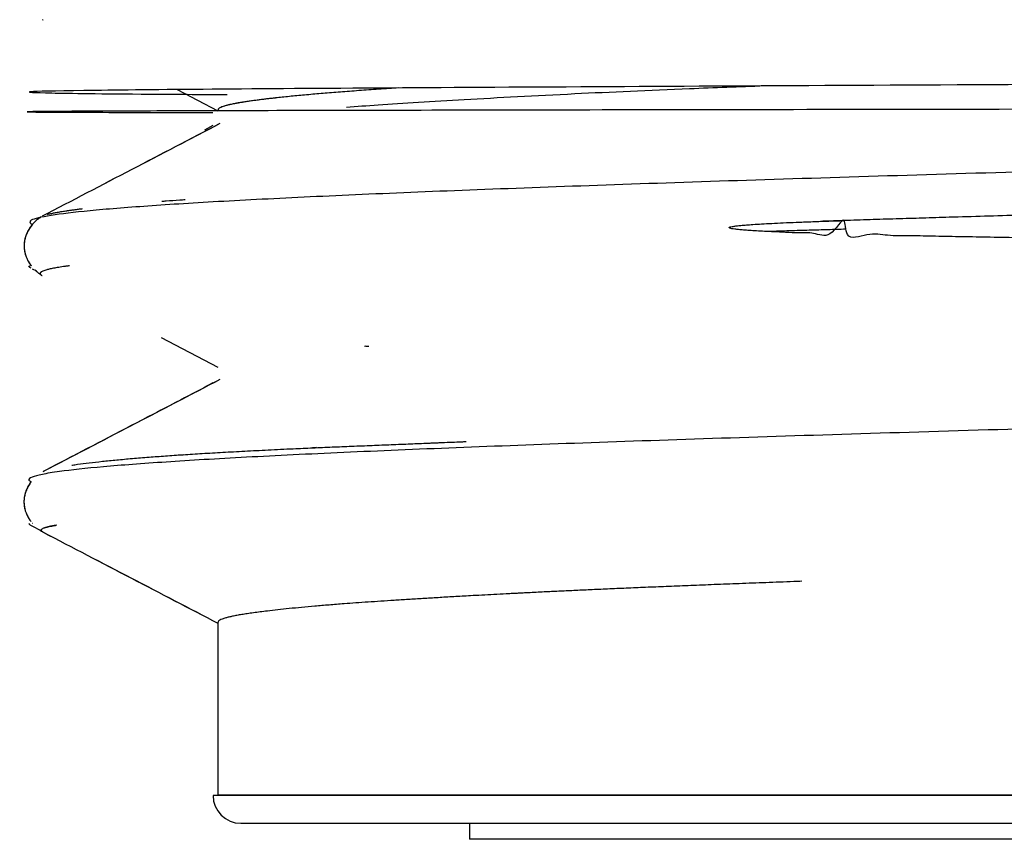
# Model space of a CAD drawing. Header units: millimetres. Extents: x 8 to 740, y 12 to 366.
# Tile 1 of 45: x 44 to 51, y 303 to 309. Entities that reach past the tile are written whole.
import ezdxf

# ---------------------------------------------------------------- set-up
doc = ezdxf.new("R2010")
doc.units = ezdxf.units.MM

msp = doc.modelspace()

# ---------------------------------------------------------------- linework, layer by layer
at = {"color": 7, "linetype": 'Continuous', "lineweight": 30}
for p, q in [((44.0379, 308.8063), (44.0364, 308.8072)), ((44.0392, 308.8065), (44.0394, 308.8064)), ((44.9884, 308.3117), (45.2781, 308.1607)), ((44.9884, 308.3117), (45.2781, 308.1607)), ((45.2429, 308.057), (45.1817, 308.0251)), ((49.7117, 307.3842), (49.5601, 307.3793)), ((43.9623, 307.0432), (43.9934, 307.027)), ((44.8754, 306.5554), (45.2781, 306.3455)), ((44.8754, 306.5554), (45.2781, 306.3455)), ((46.3249, 306.4937), (46.3167, 306.4931)), ((45.2427, 306.2339), (45.1748, 306.1985)), ((45.9769, 305.7755), (45.9475, 305.7742)), ((45.034, 305.7258), (44.9962, 305.7233)), ((43.9549, 305.2241), (44.028, 305.186)), ((43.9618, 305.2415), (43.9651, 305.2417)), ((44.0382, 305.1792), (44.0374, 305.1797)), ((45.2781, 304.539), (45.2781, 303.315)), ((45.2781, 304.539), (45.2781, 303.315)), ((60.7928, 303.312), (45.2435, 303.312)), ((45.2781, 303.315), (45.2781, 303.312)), ((63.4381, 303.315), (45.2781, 303.315)), ((47.0581, 303.115), (47.0581, 303.0011)), ((47.0581, 303.115), (47.0581, 303.0011)), ((61.8581, 303.0011), (47.0581, 303.0011))]:
    msp.add_line(p, q, dxfattribs=at)
msp.add_arc((45.4406, 303.312), 0.1971, 180, 270, dxfattribs=at)
for points, knots in [([(64.7061, 308.4701), (64.6964, 308.4644), (64.6724, 308.4504), (63.6941, 308.4304), (61.8102, 308.409), (58.9795, 308.3884), (55.4134, 308.3685), (51.471, 308.3493), (48.3766, 308.3341), (46.3388, 308.3223), (45.0923, 308.3135), (44.2446, 308.3048), (43.8599, 308.2964), (44.0307, 308.2881), (44.5305, 308.2815), (45.1527, 308.2778), (45.3435, 308.2767)], [0, 0, 0, 0, 0.052748, 0.130729, 0.214707, 0.304671, 0.40061, 0.502513, 0.610368, 0.666822, 0.724783, 0.784251, 0.845226, 0.907707, 0.971694, 1, 1, 1, 1]), ([(46.5557, 308.3233), (46.5335, 308.3219), (46.46, 308.3172), (46.3442, 308.3093), (46.2081, 308.2995), (46.0813, 308.2896), (45.9611, 308.2796), (45.8484, 308.2694), (45.7616, 308.2608), (45.7106, 308.2553), (45.691, 308.2531), (45.6854, 308.2525), (45.6811, 308.252), (45.6728, 308.2511), (45.6603, 308.2497), (45.6397, 308.2473), (45.6144, 308.2444), (45.5845, 308.2407), (45.5537, 308.2368), (45.5222, 308.2326), (45.4905, 308.2281), (45.4591, 308.2234), (45.4284, 308.2183), (45.3989, 308.213), (45.3712, 308.2074), (45.3461, 308.2016), (45.324, 308.1955), (45.3055, 308.1892), (45.291, 308.1826), (45.2822, 308.1762), (45.2782, 308.171), (45.2785, 308.1681), (45.2786, 308.1672)], [0, 0, 0, 0, 0.026441, 0.087513, 0.148585, 0.209657, 0.270729, 0.335081, 0.399432, 0.431145, 0.436805, 0.439734, 0.442722, 0.445768, 0.457126, 0.46923, 0.490472, 0.513683, 0.538863, 0.566012, 0.595131, 0.626218, 0.659274, 0.694299, 0.731294, 0.770257, 0.810442, 0.852525, 0.896508, 0.94239, 0.980943, 1, 1, 1, 1]), ([(49.1475, 308.3375), (48.9689, 308.3307), (48.4927, 308.3127), (47.7612, 308.2799), (47.022, 308.2404), (46.4934, 308.2084), (46.2603, 308.1906), (46.1877, 308.185)], [0, 0, 0, 0, 0.143469, 0.3823, 0.645002, 0.889354, 1, 1, 1, 1]), ([(45.4588, 308.2233), (45.4581, 308.2232), (45.456, 308.2228), (45.4514, 308.2221), (45.4446, 308.221), (45.4359, 308.2196), (45.4257, 308.2179), (45.4141, 308.2158), (45.4007, 308.2134), (45.3859, 308.2105), (45.3699, 308.2072), (45.3535, 308.2035), (45.3374, 308.1994), (45.3219, 308.195), (45.308, 308.1902), (45.296, 308.1852), (45.2865, 308.1799), (45.2804, 308.1742), (45.2776, 308.17), (45.2783, 308.1677), (45.2784, 308.1674)], [0, 0, 0, 0, 0.005618, 0.018156, 0.03818, 0.063635, 0.094522, 0.13084, 0.17259, 0.225348, 0.284812, 0.350981, 0.423856, 0.503436, 0.589721, 0.678863, 0.774185, 0.875686, 0.983367, 1, 1, 1, 1]), ([(63.8864, 308.1989), (63.7689, 308.1982), (63.3219, 308.1954), (61.637, 308.1909), (58.9981, 308.1852), (55.7935, 308.1798), (52.4018, 308.1746), (49.1504, 308.1695), (46.4146, 308.1646), (44.5099, 308.1599), (43.7765, 308.1554), (44.0221, 308.1517), (44.9401, 308.1497), (45.2415, 308.149)], [0, 0, 0, 0, 0.033771, 0.128464, 0.224856, 0.322945, 0.422732, 0.524214, 0.627392, 0.732264, 0.83883, 0.947089, 1, 1, 1, 1]), ([(63.2053, 308.1199), (62.9821, 308.1086), (62.5356, 308.0862), (61.7254, 308.0525), (60.8254, 308.0189), (59.837, 307.9853), (58.7761, 307.9517), (57.6562, 307.9181), (56.4924, 307.8845), (55.3001, 307.8509), (54.0952, 307.8174), (52.8939, 307.7838), (51.712, 307.7503), (50.5655, 307.7168), (49.4695, 307.6833), (48.4386, 307.6498), (47.4867, 307.6163), (46.6263, 307.5829), (45.869, 307.5494), (45.2248, 307.516), (44.7027, 307.4826), (44.3081, 307.4492), (44.0515, 307.4158), (43.9255, 307.3845), (43.9517, 307.3643), (43.9634, 307.3552)], [0, 0, 0, 0, 0.043832, 0.087664, 0.131495, 0.175327, 0.219159, 0.262991, 0.306822, 0.350654, 0.394486, 0.438317, 0.482149, 0.525981, 0.569812, 0.613644, 0.657476, 0.701307, 0.745139, 0.78897, 0.832802, 0.876633, 0.920465, 0.964296, 1, 1, 1, 1]), ([(45.2825, 308.066), (45.0778, 307.9592), (44.661, 307.7419), (44.2442, 307.5247), (44.0322, 307.4142)], [0, 0, 0, 0, 0.491287, 1, 1, 1, 1]), ([(45.2924, 308.0711), (45.0842, 307.9626), (44.6642, 307.7436), (44.2443, 307.5247), (44.0325, 307.4144)], [0, 0, 0, 0, 0.495866, 1, 1, 1, 1]), ([(64.7758, 307.9742), (64.7758, 307.9727), (64.7757, 307.9692), (64.7701, 307.9636), (64.7599, 307.9576), (64.7453, 307.9515), (64.7262, 307.9455), (64.6999, 307.9388), (64.6643, 307.9313), (64.6174, 307.9231), (64.5622, 307.915), (64.4988, 307.9068), (64.4272, 307.8986), (64.3539, 307.8911), (64.2811, 307.8843), (64.2107, 307.8781), (64.1356, 307.8719), (64.057, 307.8657), (63.975, 307.8596), (63.8899, 307.8536), (63.8007, 307.8476), (63.6964, 307.8408), (63.5754, 307.8334), (63.4356, 307.8252), (63.2884, 307.817), (63.1338, 307.8089), (62.9718, 307.8007), (62.8164, 307.7932), (62.6695, 307.7864), (62.5328, 307.7802), (62.3921, 307.774), (62.2495, 307.7678), (62.1051, 307.7617), (61.9591, 307.7557), (61.8098, 307.7496), (61.6393, 307.7429), (61.4465, 307.7354), (61.2297, 307.7273), (61.007, 307.7191), (60.7786, 307.711), (60.5444, 307.7028), (60.3245, 307.6953), (60.1202, 307.6885), (59.9325, 307.6823), (59.7421, 307.676), (59.5516, 307.6699), (59.361, 307.6638), (59.1707, 307.6577), (58.9781, 307.6517), (58.7607, 307.645), (58.5177, 307.6375), (58.2484, 307.6294), (57.9755, 307.6212), (57.6989, 307.6131), (57.4191, 307.6049), (57.1594, 307.5974), (56.9206, 307.5906), (56.7033, 307.5844), (56.4847, 307.5781), (56.2677, 307.572), (56.0525, 307.5658), (55.8392, 307.5598), (55.6252, 307.5538), (55.3853, 307.547), (55.1197, 307.5396), (54.8282, 307.5314), (54.5357, 307.5233), (54.2424, 307.5152), (53.9484, 307.507), (53.6783, 307.4995), (53.432, 307.4927), (53.2094, 307.4864), (52.9873, 307.4802), (52.7742, 307.4742), (52.5703, 307.4684), (52.3755, 307.4629), (52.1813, 307.4573), (51.9653, 307.4511), (51.7281, 307.4443), (51.4704, 307.4369), (51.214, 307.4294), (50.9591, 307.422), (50.7061, 307.4146), (50.4756, 307.4077), (50.2672, 307.4014), (50.0803, 307.3957), (49.8949, 307.3901), (49.7726, 307.3862), (49.7115, 307.3843)], [0, 0, 0, 0, 0.007497, 0.01807, 0.028252, 0.038435, 0.048635, 0.058835, 0.072616, 0.0864, 0.100181, 0.114061, 0.127943, 0.141823, 0.152376, 0.162929, 0.173501, 0.184073, 0.194256, 0.204438, 0.214638, 0.224838, 0.238619, 0.252403, 0.266185, 0.280064, 0.293947, 0.307827, 0.318379, 0.328932, 0.339504, 0.350077, 0.360259, 0.370442, 0.380642, 0.390842, 0.404623, 0.418407, 0.432188, 0.446068, 0.459951, 0.47383, 0.484383, 0.494936, 0.505508, 0.51608, 0.526263, 0.536445, 0.546645, 0.556846, 0.570627, 0.584411, 0.598192, 0.612072, 0.625954, 0.639834, 0.650387, 0.66094, 0.671512, 0.682084, 0.692267, 0.702449, 0.712649, 0.722849, 0.736631, 0.750415, 0.764196, 0.778076, 0.791958, 0.805838, 0.816391, 0.826944, 0.837516, 0.848088, 0.857435, 0.866782, 0.876142, 0.885502, 0.898121, 0.910743, 0.923362, 0.936057, 0.948754, 0.961449, 0.97108, 0.98071, 0.990355, 1, 1, 1, 1]), ([(44.8811, 307.5213), (44.8915, 307.5221), (44.9317, 307.5252), (44.9864, 307.529), (45.0323, 307.5322), (45.0449, 307.533)], [0, 0, 0, 0, 0.2012767, 0.7802079, 1, 1, 1, 1]), ([(44.0708, 307.4277), (44.0748, 307.4288), (44.0855, 307.4317), (44.1068, 307.4364), (44.1342, 307.4419), (44.1655, 307.4474), (44.1925, 307.4517), (44.2124, 307.4546), (44.2233, 307.4562), (44.2345, 307.4578), (44.2445, 307.4592), (44.2555, 307.4607), (44.268, 307.4624), (44.2872, 307.4649), (44.3039, 307.4671), (44.3159, 307.4685), (44.3184, 307.4688)], [0, 0, 0, 0, 0.082667, 0.222732, 0.351691, 0.486018, 0.625734, 0.663521, 0.701686, 0.740229, 0.77893, 0.801343, 0.848168, 0.898712, 0.978412, 1, 1, 1, 1]), ([(44.0263, 307.4104), (44.0164, 307.4039), (43.9975, 307.3914), (43.9715, 307.3664), (43.9497, 307.3394), (43.9359, 307.317), (43.927, 307.2992), (43.9209, 307.2852), (43.9141, 307.2659), (43.9084, 307.2423), (43.9053, 307.2162), (43.9056, 307.1898), (43.9088, 307.1664), (43.9133, 307.148), (43.9178, 307.1337), (43.9232, 307.1194), (43.9308, 307.1028), (43.9421, 307.0827), (43.9515, 307.0698), (43.9566, 307.0629)], [0, 0, 0, 0, 0.1195892, 0.2278012, 0.3232834, 0.4058403, 0.4282825, 0.4617318, 0.5065633, 0.5602097, 0.6154581, 0.6718407, 0.724049, 0.7645346, 0.7933889, 0.819936, 0.8682365, 0.9287557, 1, 1, 1, 1]), ([(44.0263, 307.4104), (44.0261, 307.4104), (44.016, 307.4049), (43.9965, 307.3901), (43.9701, 307.365), (43.9482, 307.3373), (43.9343, 307.3141), (43.9254, 307.2956), (43.9194, 307.2812), (43.9129, 307.2616), (43.9077, 307.2379), (43.9051, 307.2115), (43.906, 307.1849), (43.9098, 307.1613), (43.9148, 307.1427), (43.9197, 307.1284), (43.926, 307.1129), (43.9356, 307.0938), (43.9465, 307.0757), (43.9546, 307.0658), (43.9571, 307.0629)], [0, 0, 0, 0, 0.001673, 0.125841, 0.236354, 0.332905, 0.415344, 0.438426, 0.473209, 0.519937, 0.575452, 0.631572, 0.687714, 0.739348, 0.779895, 0.809438, 0.836333, 0.894184, 0.968292, 1, 1, 1, 1]), ([(44.0192, 307.4014), (44.0192, 307.4014), (44.0189, 307.4026), (44.0198, 307.404), (44.0208, 307.4055), (44.0211, 307.4059), (44.0214, 307.4062), (44.0217, 307.4066), (44.022, 307.407), (44.0224, 307.4074), (44.0229, 307.4079), (44.0236, 307.4083), (44.0241, 307.4086)], [0, 0, 0, 0, 0.014616, 0.512193, 0.565861, 0.619088, 0.671874, 0.724221, 0.776128, 0.827596, 0.878624, 1, 1, 1, 1]), ([(63.5198, 307.1212), (63.5347, 307.1213), (63.6046, 307.1218), (63.7193, 307.1225), (63.8632, 307.1236), (63.9956, 307.1246), (64.1175, 307.1256), (64.2286, 307.1267), (64.3291, 307.1277), (64.4191, 307.1287), (64.4987, 307.1298), (64.5681, 307.1308), (64.6273, 307.1319), (64.6764, 307.133), (64.7157, 307.134), (64.7466, 307.1351), (64.7678, 307.1363), (64.7777, 307.1376), (64.7756, 307.1388), (64.7619, 307.14), (64.7368, 307.1413), (64.7007, 307.1425), (64.6538, 307.1438), (64.5965, 307.145), (64.5291, 307.1463), (64.4519, 307.1476), (64.3653, 307.1489), (64.2696, 307.1501), (64.1652, 307.1514), (64.0524, 307.1527), (63.9315, 307.154), (63.8029, 307.1553), (63.6669, 307.1566), (63.524, 307.1579), (63.3744, 307.1593), (63.2184, 307.1606), (63.0477, 307.162), (62.8612, 307.1635), (62.658, 307.165), (62.4483, 307.1666), (62.2324, 307.1682), (62.0109, 307.1698), (61.7873, 307.1713), (61.5623, 307.1729), (61.3367, 307.1744), (61.1075, 307.176), (60.8754, 307.1775), (60.6406, 307.1791), (60.4036, 307.1807), (60.1568, 307.1823), (59.9003, 307.184), (59.6342, 307.1857), (59.3672, 307.1875), (59.0996, 307.1892), (58.8265, 307.191), (58.5482, 307.1929), (58.265, 307.1948), (57.983, 307.1967), (57.7024, 307.1986), (57.4236, 307.2005), (57.131, 307.2025), (56.8249, 307.2047), (56.5061, 307.207), (56.1917, 307.2093), (55.8803, 307.2116), (55.5723, 307.214), (55.2682, 307.2164), (54.9701, 307.2188), (54.6784, 307.2212), (54.395, 307.2236), (54.1199, 307.226), (53.8534, 307.2284), (53.5938, 307.2309), (53.3299, 307.2334), (53.0626, 307.2361), (52.7928, 307.2389), (52.5326, 307.2417), (52.282, 307.2445), (52.0423, 307.2473), (51.8136, 307.2502), (51.5956, 307.253), (51.3869, 307.2558), (51.1755, 307.2589), (50.9627, 307.2621), (50.7498, 307.2655), (50.5498, 307.2692), (50.3617, 307.2719), (50.1876, 307.2778), (50.0211, 307.2734), (49.8866, 307.303), (49.7176, 307.2264), (49.725, 307.4584), (49.6162, 307.2438), (49.4983, 307.304), (49.3942, 307.2945), (49.3003, 307.3011), (49.2195, 307.3038), (49.1509, 307.3073), (49.0937, 307.3104), (49.044, 307.3136), (49.0017, 307.3167), (48.967, 307.3199), (48.9395, 307.323), (48.9194, 307.3261), (48.9072, 307.3288), (48.9014, 307.3311), (48.8996, 307.3323), (48.899, 307.333), (48.8987, 307.3337), (48.8986, 307.3341), (48.8987, 307.3345), (48.899, 307.3351), (48.8997, 307.3359), (48.9031, 307.3382), (48.9122, 307.3406), (48.9286, 307.3438), (48.9524, 307.3469), (48.9835, 307.3502), (49.022, 307.3536), (49.0707, 307.3571), (49.1304, 307.3608), (49.2021, 307.3647), (49.2839, 307.3686), (49.3759, 307.3726), (49.4782, 307.3765), (49.5911, 307.3805), (49.6703, 307.383), (49.7115, 307.3843)], [0, 0, 0, 0, 0.00325, 0.015248, 0.027171, 0.039018, 0.05079, 0.062486, 0.074107, 0.085652, 0.097122, 0.108516, 0.119835, 0.131078, 0.142247, 0.153339, 0.165924, 0.17841, 0.190797, 0.203087, 0.215277, 0.227369, 0.239362, 0.251257, 0.263053, 0.274751, 0.28635, 0.297851, 0.309253, 0.320557, 0.331762, 0.342868, 0.353876, 0.364785, 0.375596, 0.386308, 0.396922, 0.40918, 0.421304, 0.433293, 0.445149, 0.45687, 0.468458, 0.479455, 0.490329, 0.50108, 0.511706, 0.522209, 0.532589, 0.542845, 0.553983, 0.564972, 0.575812, 0.586502, 0.597042, 0.608057, 0.618905, 0.629584, 0.640095, 0.650437, 0.660611, 0.672386, 0.683927, 0.695235, 0.706309, 0.717344, 0.728136, 0.738687, 0.748995, 0.759061, 0.768711, 0.778127, 0.78731, 0.796259, 0.806179, 0.815795, 0.825107, 0.834115, 0.842819, 0.851072, 0.859032, 0.866699, 0.874072, 0.882468, 0.890448, 0.898012, 0.905161, 0.911895, 0.918213, 0.923968, 0.929328, 0.93291, 0.93812, 0.942692, 0.946871, 0.950655, 0.954045, 0.956689, 0.959031, 0.961071, 0.96281, 0.964248, 0.965386, 0.966224, 0.966764, 0.966926, 0.966981, 0.967021, 0.967038, 0.967052, 0.967067, 0.967083, 0.967124, 0.967179, 0.967574, 0.968264, 0.969252, 0.970541, 0.97213, 0.97402, 0.97655, 0.979473, 0.982791, 0.986502, 0.990607, 0.995107, 1, 1, 1, 1]), ([(49.7217, 307.3227), (49.7017, 307.3221), (49.6387, 307.3203), (49.5304, 307.3171), (49.3939, 307.3131), (49.2725, 307.3095), (49.1971, 307.3073), (49.1694, 307.3064)], [0, 0, 0, 0, 0.106627, 0.33659, 0.583283, 0.846759, 1, 1, 1, 1]), ([(49.7217, 307.3227), (49.7017, 307.3221), (49.6387, 307.3203), (49.5304, 307.3171), (49.3939, 307.3131), (49.2725, 307.3095), (49.1971, 307.3073), (49.1694, 307.3064)], [0, 0, 0, 0, 0.106627, 0.33659, 0.583283, 0.846759, 1, 1, 1, 1]), ([(43.9398, 307.062), (43.9402, 307.0622), (43.9407, 307.0624), (43.948, 307.0626), (43.9488, 307.0626)], [0, 0, 0, 0, 0.900029, 1, 1, 1, 1]), ([(43.9565, 307.0469), (43.9528, 307.0486), (43.9421, 307.0537), (43.9407, 307.0587), (43.9398, 307.062)], [0, 0, 0, 0, 0.33955, 1, 1, 1, 1]), ([(43.9809, 307.0358), (43.9872, 307.0297), (43.9999, 307.0173), (44.0137, 307.0085), (44.0206, 307.004)], [0, 0, 0, 0, 0.492246, 1, 1, 1, 1]), ([(43.9816, 307.0356), (43.9866, 307.0305), (43.9989, 307.018), (44.0124, 307.0094), (44.0204, 307.0043)], [0, 0, 0, 0, 0.406092, 1, 1, 1, 1]), ([(44.2277, 307.0638), (44.2253, 307.0635), (44.2139, 307.062), (44.1869, 307.0583), (44.1497, 307.0526), (44.1128, 307.0461), (44.083, 307.0399), (44.0607, 307.0342), (44.0445, 307.0289), (44.0334, 307.0243), (44.0279, 307.0211), (44.0255, 307.0195), (44.0249, 307.019), (44.0243, 307.0186), (44.0237, 307.0181), (44.0232, 307.0177), (44.0227, 307.0172), (44.022, 307.0165), (44.021, 307.0155), (44.02, 307.014), (44.0191, 307.0123), (44.0185, 307.0102), (44.0186, 307.0078), (44.0197, 307.005), (44.0222, 307.0018), (44.0249, 306.9993), (44.0275, 306.9978), (44.0281, 306.9974)], [0, 0, 0, 0, 0.013657, 0.067093, 0.17076, 0.270171, 0.365343, 0.4563, 0.532897, 0.606468, 0.668765, 0.675615, 0.682437, 0.68923, 0.695994, 0.70273, 0.709438, 0.716117, 0.733728, 0.755252, 0.780687, 0.810034, 0.846748, 0.888175, 0.934321, 0.985192, 1, 1, 1, 1]), ([(44.0305, 307.0224), (44.029, 307.0216), (44.0271, 307.0206), (44.0255, 307.0195), (44.0249, 307.019), (44.0243, 307.0186), (44.0237, 307.0181), (44.0232, 307.0177), (44.0227, 307.0172), (44.022, 307.0165), (44.021, 307.0155), (44.02, 307.014), (44.0191, 307.0123), (44.0185, 307.0103), (44.0186, 307.0081), (44.0192, 307.0061), (44.0201, 307.0048), (44.0204, 307.0043)], [0, 0, 0, 0, 0.141841, 0.167342, 0.192738, 0.218026, 0.243209, 0.268285, 0.293255, 0.318118, 0.383679, 0.463805, 0.558493, 0.667741, 0.789382, 0.925111, 1, 1, 1, 1]), ([(44.0277, 306.9977), (44.0281, 306.9973), (44.0296, 306.9963), (44.0317, 306.9953), (44.0331, 306.9946)], [0, 0, 0, 0, 0.330256, 1, 1, 1, 1]), ([(44.0313, 306.9955), (44.0317, 306.9952), (44.0322, 306.9949), (44.0329, 306.9946), (44.0329, 306.9946)], [0, 0, 0, 0, 0.931658, 1, 1, 1, 1]), ([(64.7123, 306.4887), (64.7272, 306.4857), (64.7962, 306.4714), (64.7803, 306.446), (64.66, 306.4125), (64.3918, 306.3789), (63.9926, 306.3454), (63.4643, 306.3119), (62.8147, 306.2783), (62.0524, 306.2448), (61.1875, 306.2112), (60.2315, 306.1777), (59.1973, 306.1441), (58.0985, 306.1105), (56.9499, 306.077), (55.7668, 306.0434), (54.5648, 306.0098), (53.3601, 305.9762), (52.1687, 305.9426), (51.0065, 305.909), (49.889, 305.8754), (48.831, 305.8418), (47.8467, 305.8082), (46.9493, 305.7745), (46.1505, 305.7409), (45.4613, 305.7073), (44.8906, 305.6736), (44.4461, 305.64), (44.1755, 305.6108), (44.026, 305.5861), (43.9551, 305.566), (43.9311, 305.5484), (43.9483, 305.5376), (43.9548, 305.5335)], [0, 0, 0, 0, 0.009701, 0.044863, 0.080026, 0.115189, 0.150351, 0.185514, 0.220677, 0.255839, 0.291002, 0.326165, 0.361327, 0.39649, 0.431653, 0.466815, 0.501978, 0.537141, 0.572304, 0.607466, 0.642629, 0.677792, 0.712954, 0.748117, 0.78328, 0.818443, 0.853605, 0.888768, 0.923931, 0.945036, 0.966141, 0.987171, 1, 1, 1, 1]), ([(46.3249, 306.4937), (46.3262, 306.4938), (46.3313, 306.4942), (46.3387, 306.4947), (46.3447, 306.4951), (46.347, 306.4953)], [0, 0, 0, 0, 0.180584, 0.694569, 1, 1, 1, 1]), ([(45.2925, 306.2586), (45.1435, 306.1809), (44.7258, 305.9632), (44.308, 305.7455), (44.0392, 305.6054)], [0, 0, 0, 0, 0.356606, 1, 1, 1, 1]), ([(45.2922, 306.2585), (45.083, 306.1495), (44.6654, 305.9318), (44.2478, 305.7142), (44.0394, 305.6056)], [0, 0, 0, 0, 0.500984, 1, 1, 1, 1]), ([(44.2429, 305.6515), (44.2448, 305.6518), (44.2575, 305.6538), (44.2969, 305.6594), (44.3645, 305.6682), (44.4575, 305.6787), (44.5594, 305.6889), (44.6698, 305.6989), (44.7853, 305.7082), (44.9057, 305.7172), (45.0313, 305.7258), (45.1666, 305.7343), (45.3118, 305.7429), (45.4672, 305.7513), (45.6335, 305.7598), (45.7951, 305.7674), (45.9476, 305.7743), (46.0853, 305.7802), (46.2254, 305.786), (46.3644, 305.7915), (46.5041, 305.7972), (46.6361, 305.8025), (46.7291, 305.8063), (46.7804, 305.8084), (46.7945, 305.809), (46.8087, 305.8096), (46.8229, 305.8102), (46.8371, 305.8107), (46.8514, 305.8113), (46.9068, 305.8136), (46.9676, 305.8161), (47.0252, 305.8184), (47.0355, 305.8188)], [0, 0, 0, 0, 0.004833, 0.031918, 0.089504, 0.146438, 0.202678, 0.258186, 0.312925, 0.362949, 0.4137, 0.465159, 0.517309, 0.570131, 0.623606, 0.678227, 0.718941, 0.758086, 0.795661, 0.834934, 0.869767, 0.904657, 0.935402, 0.938856, 0.942309, 0.945763, 0.949218, 0.952672, 0.956128, 0.959583, 0.992767, 1, 1, 1, 1]), ([(45.948, 305.7742), (45.9484, 305.7743), (45.9517, 305.7744), (45.9552, 305.7746), (45.9583, 305.7747)], [0, 0, 0, 0, 0.11584, 1, 1, 1, 1]), ([(43.9548, 305.5335), (43.9544, 305.5331), (43.9525, 305.5306), (43.9492, 305.526), (43.9435, 305.5177), (43.9366, 305.5067), (43.9289, 305.4926), (43.9217, 305.477), (43.9148, 305.4585), (43.9096, 305.4397), (43.906, 305.42), (43.9042, 305.4003), (43.9045, 305.377), (43.9076, 305.3525), (43.9136, 305.3287), (43.9209, 305.3087), (43.9283, 305.2925), (43.935, 305.2799), (43.9392, 305.2731), (43.9411, 305.27)], [0, 0, 0, 0, 0.007353, 0.036551, 0.065616, 0.123357, 0.180602, 0.237379, 0.299448, 0.37964, 0.43935, 0.506586, 0.584146, 0.677115, 0.761245, 0.837944, 0.902642, 0.955967, 1, 1, 1, 1]), ([(43.9548, 305.5335), (43.9538, 305.5322), (43.9515, 305.5292), (43.9481, 305.5244), (43.9428, 305.5167), (43.9361, 305.5058), (43.9282, 305.4913), (43.9209, 305.475), (43.9138, 305.4555), (43.9087, 305.4359), (43.9055, 305.4155), (43.9041, 305.3954), (43.9049, 305.3719), (43.9087, 305.3473), (43.9153, 305.3235), (43.9231, 305.3034), (43.931, 305.2871), (43.9385, 305.2739), (43.946, 305.262), (43.9515, 305.255), (43.9544, 305.2514)], [0, 0, 0, 0, 0.01817, 0.040057, 0.06203, 0.115122, 0.168753, 0.222958, 0.282651, 0.358476, 0.414387, 0.476999, 0.54879, 0.634473, 0.711987, 0.783243, 0.84395, 0.894557, 0.944439, 1, 1, 1, 1]), ([(43.9398, 305.2393), (43.9403, 305.2376), (43.9411, 305.234), (43.9463, 305.229), (43.9522, 305.2257), (43.955, 305.2242)], [0, 0, 0, 0, 0.347698, 0.695395, 1, 1, 1, 1]), ([(44.1337, 305.2261), (44.1265, 305.2249), (44.1087, 305.222), (44.0861, 305.2175), (44.0653, 305.2126), (44.0496, 305.2078), (44.0382, 305.2033), (44.0309, 305.1988), (44.0266, 305.1943), (44.0258, 305.1894), (44.0284, 305.1844), (44.0336, 305.1809), (44.036, 305.1794)], [0, 0, 0, 0, 0.079014, 0.195008, 0.30561, 0.410933, 0.511067, 0.606087, 0.696051, 0.798818, 0.90818, 1, 1, 1, 1]), ([(44.1336, 305.2261), (44.1286, 305.2253), (44.1138, 305.2229), (44.0938, 305.2191), (44.0733, 305.2146), (44.0576, 305.2103), (44.0484, 305.2074), (44.0452, 305.206), (44.0451, 305.2059)], [0, 0, 0, 0, 0.1201091, 0.3535688, 0.5773545, 0.7916562, 0.9930551, 1, 1, 1, 1]), ([(44.0451, 305.2059), (44.0463, 305.2064), (44.05, 305.2079), (44.058, 305.2103), (44.0695, 305.2135), (44.0838, 305.2168), (44.1016, 305.2204), (44.1183, 305.2235), (44.1302, 305.2254), (44.1338, 305.2259)], [0, 0, 0, 0, 0.068354, 0.217797, 0.371972, 0.539378, 0.720104, 0.91426, 1, 1, 1, 1]), ([(44.0098, 305.1967), (44.0182, 305.1909), (44.0274, 305.1847), (44.0366, 305.1799), (44.0373, 305.1795)], [0, 0, 0, 0, 0.920903, 1, 1, 1, 1]), ([(44.0105, 305.1965), (44.0167, 305.192), (44.0236, 305.1869), (44.0305, 305.1832), (44.0312, 305.1829)], [0, 0, 0, 0, 0.8991117, 1, 1, 1, 1]), ([(44.0268, 305.1927), (44.0266, 305.1919), (44.0258, 305.1897), (44.0277, 305.1858), (44.032, 305.1814), (44.0376, 305.1783), (44.0402, 305.1769)], [0, 0, 0, 0, 0.15571, 0.43881, 0.736465, 1, 1, 1, 1]), ([(44.0402, 305.1768), (44.2488, 305.0681), (44.6615, 304.8531), (45.0741, 304.638), (45.2781, 304.5317)], [0, 0, 0, 0, 0.505601, 1, 1, 1, 1]), ([(44.0404, 305.1767), (44.2485, 305.0682), (44.6611, 304.8532), (45.0737, 304.6382), (45.2781, 304.5317)], [0, 0, 0, 0, 0.504563, 1, 1, 1, 1]), ([(49.4131, 304.8286), (49.3937, 304.8279), (49.307, 304.8247), (49.1589, 304.8192), (48.971, 304.8121), (48.7943, 304.8052), (48.628, 304.7986), (48.472, 304.7923), (48.3248, 304.7862), (48.1855, 304.7803), (48.0537, 304.7746), (47.9295, 304.7691), (47.8132, 304.7638), (47.7048, 304.7587), (47.5967, 304.7536), (47.5208, 304.7498), (47.4727, 304.7474), (47.4505, 304.7463), (47.4217, 304.7449), (47.3871, 304.7431), (47.353, 304.7414), (47.2715, 304.7371), (47.1742, 304.7321), (47.0924, 304.7275), (47.0658, 304.7261)], [0, 0, 0, 0, 0.0213387, 0.0952072, 0.166547, 0.2353581, 0.3004791, 0.3631609, 0.4234035, 0.4812069, 0.537555, 0.5913744, 0.6426651, 0.6914269, 0.73766, 0.7911421, 0.7978615, 0.8059115, 0.8225949, 0.8391838, 0.8556784, 0.8720786, 0.958326, 1, 1, 1, 1]), ([(47.0658, 304.7261), (47.0261, 304.7238), (46.9479, 304.7194), (46.8363, 304.7128), (46.7287, 304.7064), (46.6247, 304.7), (46.5254, 304.6937), (46.4308, 304.6875), (46.3408, 304.6814), (46.2541, 304.6753), (46.1612, 304.6684), (46.0636, 304.6608), (45.9633, 304.6524), (45.8693, 304.6439), (45.7818, 304.6354), (45.701, 304.6269), (45.6329, 304.619), (45.5759, 304.6119), (45.5284, 304.6056), (45.4849, 304.5993), (45.4459, 304.5932), (45.4114, 304.5871), (45.3811, 304.5811), (45.3547, 304.5752), (45.3295, 304.5685), (45.3072, 304.5613), (45.2901, 304.5535), (45.2798, 304.5461), (45.2788, 304.5413), (45.2784, 304.539)], [0, 0, 0, 0, 0.034612, 0.068229, 0.101846, 0.135525, 0.169204, 0.201645, 0.234086, 0.266583, 0.29908, 0.342987, 0.386902, 0.430809, 0.475029, 0.519259, 0.563479, 0.5971, 0.630721, 0.664404, 0.698086, 0.730529, 0.762972, 0.79547, 0.827968, 0.871877, 0.915795, 0.959703, 1, 1, 1, 1]), ([(45.4408, 303.115), (45.4413, 303.115), (45.4425, 303.115), (45.454, 303.115), (45.4727, 303.115), (45.4994, 303.115), (45.5338, 303.115), (45.5759, 303.115), (45.6233, 303.115), (45.6746, 303.115), (45.7287, 303.115), (45.7883, 303.115), (45.8533, 303.115), (45.9237, 303.115), (45.9996, 303.115), (46.0809, 303.115), (46.1735, 303.115), (46.2784, 303.115), (46.397, 303.115), (46.5228, 303.115), (46.6463, 303.115), (46.7659, 303.115), (46.88, 303.115), (46.9963, 303.115), (47.1307, 303.115), (47.2848, 303.115), (47.4632, 303.115), (47.6489, 303.115), (47.8416, 303.115), (48.0277, 303.115), (48.2052, 303.115), (48.3726, 303.115), (48.5437, 303.115), (48.7186, 303.115), (48.8974, 303.115), (49.0799, 303.115), (49.2692, 303.115), (49.459, 303.115), (49.6486, 303.115), (49.8345, 303.115), (50.023, 303.115), (50.2141, 303.115), (50.4078, 303.115), (50.6042, 303.115), (50.815, 303.115), (51.0406, 303.115), (51.2809, 303.115), (51.5235, 303.115), (51.7684, 303.115), (52.0156, 303.115), (52.2651, 303.115), (52.5327, 303.115), (52.818, 303.115), (53.121, 303.115), (53.4251, 303.115), (53.7303, 303.115), (54.0367, 303.115), (54.3292, 303.115), (54.6071, 303.115), (54.8698, 303.115), (55.1318, 303.115), (55.3929, 303.115), (55.6534, 303.115), (55.9131, 303.115), (56.1594, 303.115), (56.3919, 303.115), (56.6106, 303.115), (56.8277, 303.115), (57.043, 303.115), (57.2567, 303.115), (57.4686, 303.115), (57.6789, 303.115), (57.9014, 303.115), (58.1351, 303.115), (58.3791, 303.115), (58.619, 303.115), (58.8382, 303.115), (59.0374, 303.115), (59.2176, 303.115), (59.392, 303.115), (59.5837, 303.115), (59.7913, 303.115), (60.0161, 303.115), (60.2349, 303.115), (60.4482, 303.115), (60.5852, 303.115), (60.6537, 303.115)], [0, 0, 0, 0, 0.0118696, 0.0243862, 0.0368885, 0.0493875, 0.0618939, 0.0744189, 0.0869733, 0.0977191, 0.108446, 0.1191607, 0.12987, 0.140581, 0.1513004, 0.1620351, 0.1727919, 0.1857262, 0.1986367, 0.2115354, 0.2244343, 0.2345772, 0.2447335, 0.2549089, 0.2645112, 0.2781843, 0.291844, 0.3055046, 0.3191802, 0.3328852, 0.3437778, 0.3546539, 0.3655208, 0.3763855, 0.3872553, 0.3981373, 0.4090387, 0.4204993, 0.4308556, 0.441201, 0.4515416, 0.4618837, 0.4722333, 0.4825968, 0.4929802, 0.5052594, 0.517515, 0.5297573, 0.5419965, 0.5542429, 0.5665067, 0.5787982, 0.5934273, 0.6080247, 0.6226075, 0.6371932, 0.6517991, 0.6664425, 0.6789843, 0.6915009, 0.7040032, 0.7165022, 0.7290086, 0.7415336, 0.754088, 0.7648338, 0.7755607, 0.7862754, 0.7969847, 0.8076957, 0.8184151, 0.8291498, 0.8399066, 0.8528409, 0.8657514, 0.8786501, 0.891549, 0.9016919, 0.9118482, 0.9220236, 0.9316286, 0.9453043, 0.958965, 0.9726251, 0.9862987, 1, 1, 1, 1])]:
    msp.add_open_spline(points, degree=3, knots=knots, dxfattribs=at)

doc.saveas('drawing.dxf')
